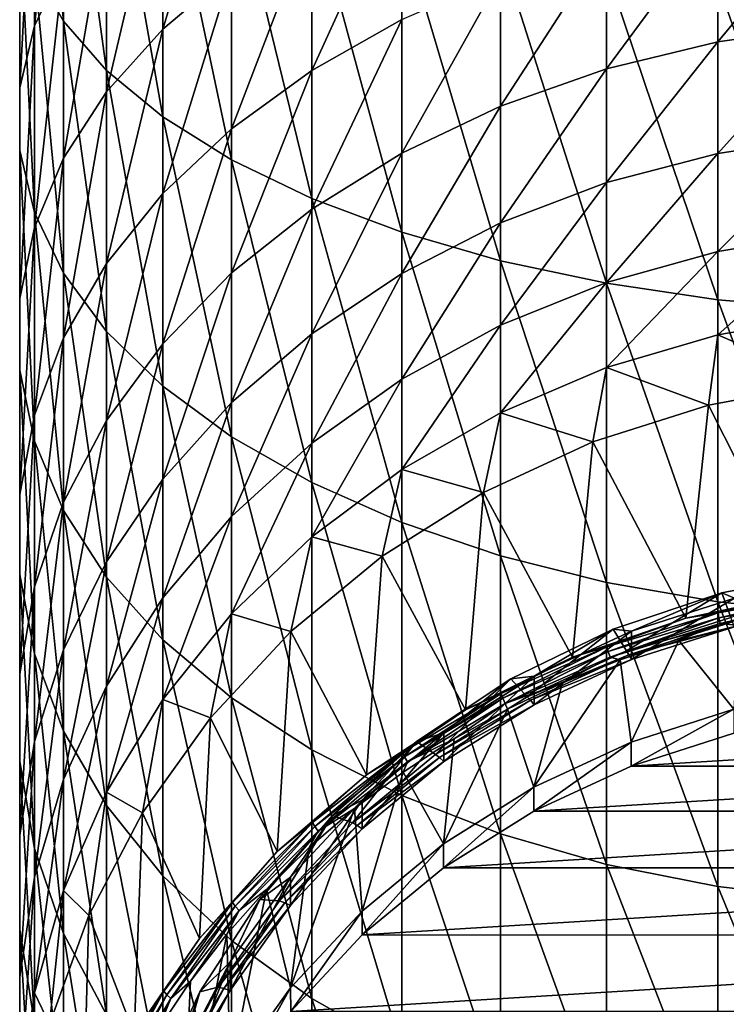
# Model space of a CAD drawing. Header units: metres. Extents: x -24 to 24, y -207 to 24.
# Tile 6 of 59: x -12 to -3, y -190 to -177. Entities that reach past the tile are written whole.
import ezdxf

# ---------------------------------------------------------------- set-up
doc = ezdxf.new("R2010")
doc.units = ezdxf.units.M
doc.layers.add('solid_12421093', color=7, linetype='CONTINUOUS')

msp = doc.modelspace()

# ---------------------------------------------------------------- linework, layer by layer
at = {"layer": 'solid_12421093'}
for points in [[(-11.412678, -177.192932, 268.597687), (-11.412678, -173.788315, 270.131317), (-11.787447, -173.25206, 268.773773)], [(-11.787447, -176.53154, 267.296509), (-11.412678, -177.192932, 268.597687), (-11.787447, -173.25206, 268.773773)], [(-11.787447, -177.25238, 261.717896), (-11.787447, -174.493744, 263.287537), (-11.412678, -173.832352, 261.986359)], [(-11.412678, -176.47168, 260.484589), (-11.787447, -177.25238, 261.717896), (-11.412678, -173.832352, 261.986359)], [(-10.857924, -177.827835, 269.84671), (-10.857924, -174.303085, 271.434479), (-11.412678, -173.788315, 270.131317)], [(-11.412678, -177.192932, 268.597687), (-10.857924, -177.827835, 269.84671), (-11.412678, -173.788315, 270.131317)], [(-10.131935, -178.426224, 271.023926), (-10.131935, -174.788239, 272.662689), (-10.857924, -174.303085, 271.434479)], [(-10.857924, -177.827835, 269.84671), (-10.131935, -178.426224, 271.023926), (-10.857924, -174.303085, 271.434479)], [(-10.131935, -177.292953, 256.588776), (-10.131935, -175.015945, 258.184906), (-9.246159, -174.363846, 257.154785)], [(-9.246159, -176.546982, 255.624466), (-10.131935, -177.292953, 256.588776), (-9.246159, -174.363846, 257.154785)], [(-11.97632, -178.052048, 262.98114), (-11.97632, -175.171219, 264.620331), (-11.787447, -174.493744, 263.287537)], [(-11.787447, -177.25238, 261.717896), (-11.97632, -178.052048, 262.98114), (-11.787447, -174.493744, 263.287537)], [(-9.246159, -178.978668, 272.110748), (-9.246159, -175.236145, 273.7966), (-10.131935, -174.788239, 272.662689)], [(-10.131935, -178.426224, 271.023926), (-9.246159, -178.978668, 272.110748), (-10.131935, -174.788239, 272.662689)], [(-10.857924, -178.100967, 257.633301), (-10.857924, -175.72226, 259.30072), (-10.131935, -175.015945, 258.184906)], [(-10.131935, -177.292953, 256.588776), (-10.857924, -178.100967, 257.633301), (-10.131935, -175.015945, 258.184906)], [(-11.97632, -178.858078, 264.254456), (-11.97632, -175.854065, 265.963715), (-11.97632, -175.171219, 264.620331)], [(-11.97632, -178.052048, 262.98114), (-11.97632, -178.858078, 264.254456), (-11.97632, -175.171219, 264.620331)], [(-8.214565, -179.47644, 273.090057), (-8.214565, -175.63974, 274.818329), (-9.246159, -175.236145, 273.7966)], [(-9.246159, -178.978668, 272.110748), (-8.214565, -179.47644, 273.090057), (-9.246159, -175.236145, 273.7966)], [(-8.214565, -177.825912, 253.093903), (-8.214565, -175.874832, 254.755554), (-7.053423, -175.287079, 253.995773)], [(-7.053423, -177.169388, 252.3927), (-8.214565, -177.825912, 253.093903), (-7.053423, -175.287079, 253.995773)], [(-7.053423, -179.911713, 273.94635), (-7.053423, -175.992645, 275.711731), (-8.214565, -175.63974, 274.818329)], [(-8.214565, -179.47644, 273.090057), (-7.053423, -179.911713, 273.94635), (-8.214565, -175.63974, 274.818329)], [(-11.412678, -178.958282, 258.741547), (-11.412678, -176.47168, 260.484589), (-10.857924, -175.72226, 259.30072)], [(-10.857924, -178.100967, 257.633301), (-11.412678, -178.958282, 258.741547), (-10.857924, -175.72226, 259.30072)], [(-2.984279, -177.458603, 249.351227), (-2.984279, -175.860703, 250.994919), (-1.503999, -175.667709, 250.788788)], [(-1.503999, -177.247086, 249.164124), (-2.984279, -177.458603, 249.351227), (-1.503999, -175.667709, 250.788788)], [(-11.787447, -179.657745, 265.5177), (-11.787447, -176.53154, 267.296509), (-11.97632, -175.854065, 265.963715)], [(-11.97632, -178.858078, 264.254456), (-11.787447, -179.657745, 265.5177), (-11.97632, -175.854065, 265.963715)], [(-9.246159, -178.576721, 253.895828), (-9.246159, -176.546982, 255.624466), (-8.214565, -175.874832, 254.755554)], [(-8.214565, -177.825912, 253.093903), (-9.246159, -178.576721, 253.895828), (-8.214565, -175.874832, 254.755554)], [(-4.417495, -177.807388, 249.65976), (-4.417495, -176.178986, 251.334854), (-2.984279, -175.860703, 250.994919)], [(-2.984279, -177.458603, 249.351227), (-4.417495, -177.807388, 249.65976), (-2.984279, -175.860703, 250.994919)], [(-5.781044, -180.277603, 274.666168), (-5.781044, -176.289307, 276.462738), (-7.053423, -175.992645, 275.711731)], [(-7.053423, -179.911713, 273.94635), (-5.781044, -180.277603, 274.666168), (-7.053423, -175.992645, 275.711731)], [(-5.781044, -178.287994, 250.084885), (-5.781044, -176.617508, 251.803253), (-4.417495, -176.178986, 251.334854)], [(-4.417495, -177.807388, 249.65976), (-5.781044, -178.287994, 250.084885), (-4.417495, -176.178986, 251.334854)], [(-4.417495, -180.568344, 275.238159), (-4.417495, -176.525024, 277.059509), (-5.781044, -176.289307, 276.462738)], [(-5.781044, -180.277603, 274.666168), (-4.417495, -180.568344, 275.238159), (-5.781044, -176.289307, 276.462738)], [(-11.787447, -179.851379, 259.896057), (-11.787447, -177.25238, 261.717896), (-11.412678, -176.47168, 260.484589)], [(-11.412678, -178.958282, 258.741547), (-11.787447, -179.851379, 259.896057), (-11.412678, -176.47168, 260.484589)], [(-11.412678, -180.438446, 266.751007), (-11.412678, -177.192932, 268.597687), (-11.787447, -176.53154, 267.296509)], [(-11.787447, -179.657745, 265.5177), (-11.412678, -180.438446, 266.751007), (-11.787447, -176.53154, 267.296509)], [(-10.131935, -179.409973, 254.785797), (-10.131935, -177.292953, 256.588776), (-9.246159, -176.546982, 255.624466)], [(-9.246159, -178.576721, 253.895828), (-10.131935, -179.409973, 254.785797), (-9.246159, -176.546982, 255.624466)], [(-2.984279, -180.779358, 275.65329), (-2.984279, -176.696121, 277.492615), (-4.417495, -176.525024, 277.059509)], [(-4.417495, -180.568344, 275.238159), (-2.984279, -180.779358, 275.65329), (-4.417495, -176.525024, 277.059509)], [(-7.053423, -178.892792, 250.619888), (-7.053423, -177.169388, 252.3927), (-5.781044, -176.617508, 251.803253)], [(-5.781044, -178.287994, 250.084885), (-7.053423, -178.892792, 250.619888), (-5.781044, -176.617508, 251.803253)], [(-1.503999, -180.907318, 275.904999), (-1.503999, -176.79985, 277.755249), (-2.984279, -176.696121, 277.492615)], [(-2.984279, -180.779358, 275.65329), (-1.503999, -180.907318, 275.904999), (-2.984279, -176.696121, 277.492615)], [(-8.214565, -179.612274, 251.256332), (-8.214565, -177.825912, 253.093903), (-7.053423, -177.169388, 252.3927)], [(-7.053423, -178.892792, 250.619888), (-8.214565, -179.612274, 251.256332), (-7.053423, -177.169388, 252.3927)], [(-11.97632, -180.766174, 261.078613), (-11.97632, -178.052048, 262.98114), (-11.787447, -177.25238, 261.717896)], [(-11.787447, -179.851379, 259.896057), (-11.97632, -180.766174, 261.078613), (-11.787447, -177.25238, 261.717896)], [(-10.857924, -181.187866, 267.934875), (-10.857924, -177.827835, 269.84671), (-11.412678, -177.192932, 268.597687)], [(-11.412678, -180.438446, 266.751007), (-10.857924, -181.187866, 267.934875), (-11.412678, -177.192932, 268.597687)], [(-10.857924, -180.312515, 255.749802), (-10.857924, -178.100967, 257.633301), (-10.131935, -177.292953, 256.588776)], [(-10.131935, -179.409973, 254.785797), (-10.857924, -180.312515, 255.749802), (-10.131935, -177.292953, 256.588776)], [(-2.984279, -178.89502, 247.564697), (-2.984279, -177.458603, 249.351227), (-1.503999, -177.247086, 249.164124)], [(-1.503999, -178.666885, 247.3983), (-2.984279, -178.89502, 247.564697), (-1.503999, -177.247086, 249.164124)], [(-4.417495, -179.271255, 247.839111), (-4.417495, -177.807388, 249.65976), (-2.984279, -177.458603, 249.351227)], [(-2.984279, -178.89502, 247.564697), (-4.417495, -179.271255, 247.839111), (-2.984279, -177.458603, 249.351227)], [(-5.781044, -179.789658, 248.217209), (-5.781044, -178.287994, 250.084885), (-4.417495, -177.807388, 249.65976)], [(-4.417495, -179.271255, 247.839111), (-5.781044, -179.789658, 248.217209), (-4.417495, -177.807388, 249.65976)], [(-10.131935, -181.894196, 269.05069), (-10.131935, -178.426224, 271.023926), (-10.857924, -177.827835, 269.84671)], [(-10.857924, -181.187866, 267.934875), (-10.131935, -181.894196, 269.05069), (-10.857924, -177.827835, 269.84671)], [(-9.246159, -180.435089, 251.984177), (-9.246159, -178.576721, 253.895828), (-8.214565, -177.825912, 253.093903)], [(-8.214565, -179.612274, 251.256332), (-9.246159, -180.435089, 251.984177), (-8.214565, -177.825912, 253.093903)], [(-11.97632, -181.688248, 262.270569), (-11.97632, -178.858078, 264.254456), (-11.97632, -178.052048, 262.98114)], [(-11.97632, -180.766174, 261.078613), (-11.97632, -181.688248, 262.270569), (-11.97632, -178.052048, 262.98114)], [(-11.412678, -181.270157, 256.772614), (-11.412678, -178.958282, 258.741547), (-10.857924, -178.100967, 257.633301)], [(-10.857924, -180.312515, 255.749802), (-11.412678, -181.270157, 256.772614), (-10.857924, -178.100967, 257.633301)], [(-7.053423, -180.442047, 248.693024), (-7.053423, -178.892792, 250.619888), (-5.781044, -178.287994, 250.084885)], [(-5.781044, -179.789658, 248.217209), (-7.053423, -180.442047, 248.693024), (-5.781044, -178.287994, 250.084885)], [(-9.246159, -182.54628, 270.080811), (-9.246159, -178.978668, 272.110748), (-10.131935, -178.426224, 271.023926)], [(-10.131935, -181.894196, 269.05069), (-9.246159, -182.54628, 270.080811), (-10.131935, -178.426224, 271.023926)], [(-10.131935, -181.348251, 252.791946), (-10.131935, -179.409973, 254.785797), (-9.246159, -178.576721, 253.895828)], [(-9.246159, -180.435089, 251.984177), (-10.131935, -181.348251, 252.791946), (-9.246159, -178.576721, 253.895828)], [(-2.984279, -180.157272, 245.651138), (-2.984279, -178.89502, 247.564697), (-1.503999, -178.666885, 247.3983)], [(-1.503999, -179.91452, 245.506897), (-2.984279, -180.157272, 245.651138), (-1.503999, -178.666885, 247.3983)], [(-11.787447, -182.603043, 263.453125), (-11.787447, -179.657745, 265.5177), (-11.97632, -178.858078, 264.254456)], [(-11.97632, -181.688248, 262.270569), (-11.787447, -182.603043, 263.453125), (-11.97632, -178.858078, 264.254456)], [(-11.787447, -182.267746, 257.838135), (-11.787447, -179.851379, 259.896057), (-11.412678, -178.958282, 258.741547)], [(-11.412678, -181.270157, 256.772614), (-11.787447, -182.267746, 257.838135), (-11.412678, -178.958282, 258.741547)], [(-8.214565, -181.21814, 249.259064), (-8.214565, -179.612274, 251.256332), (-7.053423, -178.892792, 250.619888)], [(-7.053423, -180.442047, 248.693024), (-8.214565, -181.21814, 249.259064), (-7.053423, -178.892792, 250.619888)], [(-4.417495, -180.557632, 245.888992), (-4.417495, -179.271255, 247.839111), (-2.984279, -178.89502, 247.564697)], [(-2.984279, -180.157272, 245.651138), (-4.417495, -180.557632, 245.888992), (-2.984279, -178.89502, 247.564697)], [(-8.214565, -183.13385, 271.009003), (-8.214565, -179.47644, 273.090057), (-9.246159, -178.978668, 272.110748)], [(-9.246159, -182.54628, 270.080811), (-8.214565, -183.13385, 271.009003), (-9.246159, -178.978668, 272.110748)], [(-5.781044, -181.109253, 246.216721), (-5.781044, -179.789658, 248.217209), (-4.417495, -179.271255, 247.839111)], [(-4.417495, -180.557632, 245.888992), (-5.781044, -181.109253, 246.216721), (-4.417495, -179.271255, 247.839111)], [(-10.857924, -182.337372, 253.666901), (-10.857924, -180.312515, 255.749802), (-10.131935, -179.409973, 254.785797)], [(-10.131935, -181.348251, 252.791946), (-10.857924, -182.337372, 253.666901), (-10.131935, -179.409973, 254.785797)], [(-7.053423, -183.647629, 271.820648), (-7.053423, -179.911713, 273.94635), (-8.214565, -179.47644, 273.090057)], [(-8.214565, -183.13385, 271.009003), (-7.053423, -183.647629, 271.820648), (-8.214565, -179.47644, 273.090057)], [(-11.412678, -183.49614, 264.607635), (-11.412678, -180.438446, 266.751007), (-11.787447, -179.657745, 265.5177)], [(-11.787447, -182.603043, 263.453125), (-11.412678, -183.49614, 264.607635), (-11.787447, -179.657745, 265.5177)], [(-9.246159, -182.105682, 249.906403), (-9.246159, -180.435089, 251.984177), (-8.214565, -179.612274, 251.256332)], [(-8.214565, -181.21814, 249.259064), (-9.246159, -182.105682, 249.906403), (-8.214565, -179.612274, 251.256332)], [(-7.053423, -181.803452, 246.629166), (-7.053423, -180.442047, 248.693024), (-5.781044, -179.789658, 248.217209)], [(-5.781044, -181.109253, 246.216721), (-7.053423, -181.803452, 246.629166), (-5.781044, -179.789658, 248.217209)], [(-11.97632, -183.289581, 258.929535), (-11.97632, -180.766174, 261.078613), (-11.787447, -179.851379, 259.896057)], [(-11.787447, -182.267746, 257.838135), (-11.97632, -183.289581, 258.929535), (-11.787447, -179.851379, 259.896057)], [(-5.781044, -184.079514, 272.502899), (-5.781044, -180.277603, 274.666168), (-7.053423, -179.911713, 273.94635)], [(-7.053423, -183.647629, 271.820648), (-5.781044, -184.079514, 272.502899), (-7.053423, -179.911713, 273.94635)], [(-2.984279, -181.234207, 243.627472), (-2.984279, -180.157272, 245.651138), (-1.503999, -179.91452, 245.506897)], [(-1.503999, -180.978958, 243.506683), (-2.984279, -181.234207, 243.627472), (-1.503999, -179.91452, 245.506897)], [(-4.417495, -181.655136, 243.82666), (-4.417495, -180.557632, 245.888992), (-2.984279, -180.157272, 245.651138)], [(-2.984279, -181.234207, 243.627472), (-4.417495, -181.655136, 243.82666), (-2.984279, -180.157272, 245.651138)], [(-11.412678, -183.386856, 254.595245), (-11.412678, -181.270157, 256.772614), (-10.857924, -180.312515, 255.749802)], [(-10.857924, -182.337372, 253.666901), (-11.412678, -183.386856, 254.595245), (-10.857924, -180.312515, 255.749802)], [(-4.417495, -184.422699, 273.045044), (-4.417495, -180.568344, 275.238159), (-5.781044, -180.277603, 274.666168)], [(-5.781044, -184.079514, 272.502899), (-4.417495, -184.422699, 273.045044), (-5.781044, -180.277603, 274.666168)], [(-10.857924, -184.353455, 265.715881), (-10.857924, -181.187866, 267.934875), (-11.412678, -180.438446, 266.751007)], [(-11.412678, -183.49614, 264.607635), (-10.857924, -184.353455, 265.715881), (-11.412678, -180.438446, 266.751007)], [(-10.131935, -183.090683, 250.624832), (-10.131935, -181.348251, 252.791946), (-9.246159, -180.435089, 251.984177)], [(-9.246159, -182.105682, 249.906403), (-10.131935, -183.090683, 250.624832), (-9.246159, -180.435089, 251.984177)], [(-8.214565, -182.629288, 247.119797), (-8.214565, -181.21814, 249.259064), (-7.053423, -180.442047, 248.693024)], [(-7.053423, -181.803452, 246.629166), (-8.214565, -182.629288, 247.119797), (-7.053423, -180.442047, 248.693024)], [(-5.781044, -182.235107, 244.101135), (-5.781044, -181.109253, 246.216721), (-4.417495, -180.557632, 245.888992)], [(-4.417495, -181.655136, 243.82666), (-5.781044, -182.235107, 244.101135), (-4.417495, -180.557632, 245.888992)], [(-2.984279, -184.671768, 273.438507), (-2.984279, -180.779358, 275.65329), (-4.417495, -180.568344, 275.238159)], [(-4.417495, -184.422699, 273.045044), (-2.984279, -184.671768, 273.438507), (-4.417495, -180.568344, 275.238159)], [(-11.97632, -184.319534, 260.029602), (-11.97632, -181.688248, 262.270569), (-11.97632, -180.766174, 261.078613)], [(-11.97632, -183.289581, 258.929535), (-11.97632, -184.319534, 260.029602), (-11.97632, -180.766174, 261.078613)], [(-1.503999, -184.822815, 273.677124), (-1.503999, -180.907318, 275.904999), (-2.984279, -180.779358, 275.65329)], [(-2.984279, -184.671768, 273.438507), (-1.503999, -184.822815, 273.677124), (-2.984279, -180.779358, 275.65329)], [(-1.566314, -181.849091, 241.443588), (-2.984279, -181.234207, 243.627472), (-1.503999, -180.978958, 243.506683)], [(-7.053423, -182.964981, 244.446533), (-7.053423, -181.803452, 246.629166), (-5.781044, -181.109253, 246.216721)], [(-5.781044, -182.235107, 244.101135), (-7.053423, -182.964981, 244.446533), (-5.781044, -181.109253, 246.216721)], [(-10.131935, -185.161469, 266.760406), (-10.131935, -181.894196, 269.05069), (-10.857924, -181.187866, 267.934875)], [(-10.857924, -184.353455, 265.715881), (-10.131935, -185.161469, 266.760406), (-10.857924, -181.187866, 267.934875)], [(-9.246159, -183.573715, 247.680908), (-9.246159, -182.105682, 249.906403), (-8.214565, -181.21814, 249.259064)], [(-8.214565, -182.629288, 247.119797), (-9.246159, -183.573715, 247.680908), (-8.214565, -181.21814, 249.259064)], [(-3.105829, -182.136856, 241.548325), (-4.417495, -181.655136, 243.82666), (-2.984279, -181.234207, 243.627472)], [(-1.566314, -181.849091, 241.443588), (-3.105829, -182.136856, 241.548325), (-2.984279, -181.234207, 243.627472)], [(-11.787447, -184.480118, 255.562332), (-11.787447, -182.267746, 257.838135), (-11.412678, -181.270157, 256.772614)], [(-11.412678, -183.386856, 254.595245), (-11.787447, -184.480118, 255.562332), (-11.412678, -181.270157, 256.772614)], [(-10.857924, -184.157623, 251.403), (-10.857924, -182.337372, 253.666901), (-10.131935, -181.348251, 252.791946)], [(-10.131935, -183.090683, 250.624832), (-10.857924, -184.157623, 251.403), (-10.131935, -181.348251, 252.791946)], [(-11.787447, -185.34137, 261.121002), (-11.787447, -182.603043, 263.453125), (-11.97632, -181.688248, 262.270569)], [(-11.97632, -184.319534, 260.029602), (-11.787447, -185.34137, 261.121002), (-11.97632, -181.688248, 262.270569)], [(-4.592201, -182.610977, 241.720901), (-5.781044, -182.235107, 244.101135), (-4.417495, -181.655136, 243.82666)], [(-3.105829, -182.136856, 241.548325), (-4.592201, -182.610977, 241.720901), (-4.417495, -181.655136, 243.82666)], [(-8.214565, -183.833237, 244.857437), (-8.214565, -182.629288, 247.119797), (-7.053423, -181.803452, 246.629166)], [(-7.053423, -182.964981, 244.446533), (-8.214565, -183.833237, 244.857437), (-7.053423, -181.803452, 246.629166)], [(-1.877986, -184.559326, 234.129456), (-3.105829, -182.136856, 241.548325), (-1.566314, -181.849091, 241.443588)], [(-9.246159, -185.907425, 267.724701), (-9.246159, -182.54628, 270.080811), (-10.131935, -181.894196, 269.05069)], [(-10.131935, -185.161469, 266.760406), (-9.246159, -185.907425, 267.724701), (-10.131935, -181.894196, 269.05069)], [(-10.131935, -184.621841, 248.303619), (-10.131935, -183.090683, 250.624832), (-9.246159, -182.105682, 249.906403)], [(-9.246159, -183.573715, 247.680908), (-10.131935, -184.621841, 248.303619), (-9.246159, -182.105682, 249.906403)], [(-6, -183.263367, 241.958344), (-7.053423, -182.964981, 244.446533), (-5.781044, -182.235107, 244.101135)], [(-4.592201, -182.610977, 241.720901), (-6, -183.263367, 241.958344), (-5.781044, -182.235107, 244.101135)], [(-3.395803, -184.881302, 234.246643), (-4.592201, -182.610977, 241.720901), (-3.105829, -182.136856, 241.548325)], [(-1.877986, -184.559326, 234.129456), (-3.395803, -184.881302, 234.246643), (-3.105829, -182.136856, 241.548325)], [(-11.97632, -185.59996, 256.552917), (-11.97632, -183.289581, 258.929535), (-11.787447, -182.267746, 257.838135)], [(-11.787447, -184.480118, 255.562332), (-11.97632, -185.59996, 256.552917), (-11.787447, -182.267746, 257.838135)], [(-11.412678, -185.289658, 252.228668), (-11.412678, -183.386856, 254.595245), (-10.857924, -182.337372, 253.666901)], [(-10.857924, -184.157623, 251.403), (-11.412678, -185.289658, 252.228668), (-10.857924, -182.337372, 253.666901)], [(-11.412678, -186.338974, 262.186523), (-11.412678, -183.49614, 264.607635), (-11.787447, -182.603043, 263.453125)], [(-11.787447, -185.34137, 261.121002), (-11.412678, -186.338974, 262.186523), (-11.787447, -182.603043, 263.453125)], [(-8.214565, -186.57959, 268.593628), (-8.214565, -183.13385, 271.009003), (-9.246159, -182.54628, 270.080811)], [(-9.246159, -185.907425, 267.724701), (-8.214565, -186.57959, 268.593628), (-9.246159, -182.54628, 270.080811)], [(-9.246159, -184.826187, 245.327347), (-9.246159, -183.573715, 247.680908), (-8.214565, -182.629288, 247.119797)], [(-8.214565, -183.833237, 244.857437), (-9.246159, -184.826187, 245.327347), (-8.214565, -182.629288, 247.119797)], [(-4.856524, -185.385132, 234.430023), (-6, -183.263367, 241.958344), (-4.592201, -182.610977, 241.720901)], [(-3.395803, -184.881302, 234.246643), (-4.856524, -185.385132, 234.430023), (-4.592201, -182.610977, 241.720901)], [(-7.305137, -184.08284, 242.256607), (-8.214565, -183.833237, 244.857437), (-7.053423, -182.964981, 244.446533)], [(-6, -183.263367, 241.958344), (-7.305137, -184.08284, 242.256607), (-7.053423, -182.964981, 244.446533)], [(-10.857924, -185.757156, 248.978134), (-10.857924, -184.157623, 251.403), (-10.131935, -183.090683, 250.624832)], [(-10.131935, -184.621841, 248.303619), (-10.857924, -185.757156, 248.978134), (-10.131935, -183.090683, 250.624832)], [(-7.053423, -187.167343, 269.353394), (-7.053423, -183.647629, 271.820648), (-8.214565, -183.13385, 271.009003)], [(-8.214565, -186.57959, 268.593628), (-7.053423, -187.167343, 269.353394), (-8.214565, -183.13385, 271.009003)], [(-6.235589, -186.062317, 234.676498), (-7.305137, -184.08284, 242.256607), (-6, -183.263367, 241.958344)], [(-4.856524, -185.385132, 234.430023), (-6.235589, -186.062317, 234.676498), (-6, -183.263367, 241.958344)], [(-11.97632, -186.728699, 257.551392), (-11.97632, -184.319534, 260.029602), (-11.97632, -183.289581, 258.929535)], [(-11.97632, -185.59996, 256.552917), (-11.97632, -186.728699, 257.551392), (-11.97632, -183.289581, 258.929535)], [(-11.787447, -186.468933, 253.088776), (-11.787447, -184.480118, 255.562332), (-11.412678, -183.386856, 254.595245)], [(-11.412678, -185.289658, 252.228668), (-11.787447, -186.468933, 253.088776), (-11.412678, -183.386856, 254.595245)], [(-10.857924, -187.2966, 263.20932), (-10.857924, -184.353455, 265.715881), (-11.412678, -183.49614, 264.607635)], [(-11.412678, -186.338974, 262.186523), (-10.857924, -187.2966, 263.20932), (-11.412678, -183.49614, 264.607635)], [(-10.131935, -185.928192, 245.848846), (-10.131935, -184.621841, 248.303619), (-9.246159, -183.573715, 247.680908)], [(-9.246159, -184.826187, 245.327347), (-10.131935, -185.928192, 245.848846), (-9.246159, -183.573715, 247.680908)], [(-5.781044, -187.661407, 269.992065), (-5.781044, -184.079514, 272.502899), (-7.053423, -183.647629, 271.820648)], [(-7.053423, -187.167343, 269.353394), (-5.781044, -187.661407, 269.992065), (-7.053423, -183.647629, 271.820648)], [(-8.485281, -185.055374, 242.61058), (-9.246159, -184.826187, 245.327347), (-8.214565, -183.833237, 244.857437)], [(-7.305137, -184.08284, 242.256607), (-8.485281, -185.055374, 242.61058), (-8.214565, -183.833237, 244.857437)], [(-11.412678, -186.961746, 249.693802), (-11.412678, -185.289658, 252.228668), (-10.857924, -184.157623, 251.403)], [(-10.857924, -185.757156, 248.978134), (-11.412678, -186.961746, 249.693802), (-10.857924, -184.157623, 251.403)], [(-7.50981, -186.90152, 234.981934), (-8.485281, -185.055374, 242.61058), (-7.305137, -184.08284, 242.256607)], [(-6.235589, -186.062317, 234.676498), (-7.50981, -186.90152, 234.981934), (-7.305137, -184.08284, 242.256607)], [(-4.417495, -188.054001, 270.499573), (-4.417495, -184.422699, 273.045044), (-5.781044, -184.079514, 272.502899)], [(-5.781044, -187.661407, 269.992065), (-4.417495, -188.054001, 270.499573), (-5.781044, -184.079514, 272.502899)], [(-2.769364, -184.625061, 238.383484), (-2.93404, -184.556808, 238.172409), (-1.480812, -184.273041, 238.069122)], [(-2.93404, -184.556808, 238.172409), (-2.814657, -184.87355, 237.206512), (-1.480812, -184.273041, 238.069122)], [(-11.787447, -187.848526, 258.541962), (-11.787447, -185.34137, 261.121002), (-11.97632, -184.319534, 260.029602)], [(-11.97632, -186.728699, 257.551392), (-11.787447, -187.848526, 258.541962), (-11.97632, -184.319534, 260.029602)], [(-10.131935, -188.199158, 264.17334), (-10.131935, -185.161469, 266.760406), (-10.857924, -184.353455, 265.715881)], [(-10.857924, -187.2966, 263.20932), (-10.131935, -188.199158, 264.17334), (-10.857924, -184.353455, 265.715881)], [(-11.97632, -187.67688, 253.969788), (-11.97632, -185.59996, 256.552917), (-11.787447, -184.480118, 255.562332)], [(-11.787447, -186.468933, 253.088776), (-11.97632, -187.67688, 253.969788), (-11.787447, -184.480118, 255.562332)], [(-2.984279, -188.338943, 270.86792), (-2.984279, -184.671768, 273.438507), (-4.417495, -184.422699, 273.045044)], [(-4.417495, -188.054001, 270.499573), (-2.984279, -188.338943, 270.86792), (-4.417495, -184.422699, 273.045044)], [(-10.857924, -187.121841, 246.413727), (-10.857924, -185.757156, 248.978134), (-10.131935, -184.621841, 248.303619)], [(-10.131935, -185.928192, 245.848846), (-10.857924, -187.121841, 246.413727), (-10.131935, -184.621841, 248.303619)], [(-4.094713, -185.047821, 238.537354), (-4.332612, -185.023895, 238.342422), (-2.93404, -184.556808, 238.172409)], [(-4.332612, -185.023895, 238.342422), (-4.161682, -185.303238, 237.3629), (-2.93404, -184.556808, 238.172409)], [(-2.93404, -184.556808, 238.172409), (-4.161682, -185.303238, 237.3629), (-2.814657, -184.87355, 237.206512)], [(-2.769364, -184.625061, 238.383484), (-4.094713, -185.047821, 238.537354), (-2.93404, -184.556808, 238.172409)], [(-2.769364, -184.625061, 238.383484), (-2.769364, -184.992416, 237.374176), (-4.094713, -185.415176, 237.528061)], [(-2.769364, -184.625061, 238.383484), (-4.094713, -185.415176, 237.528061), (-4.094713, -185.047821, 238.537354)], [(-2.980493, -184.814682, 234.140945), (-3.395803, -184.881302, 234.246643), (-1.877986, -184.559326, 234.129456)], [(-2.980493, -184.814682, 234.140945), (-1.877986, -184.559326, 234.129456), (-1.502091, -184.549667, 234.044495)], [(-2.980493, -184.814682, 234.140945), (-1.502091, -184.549667, 234.044495), (-2.969697, -184.876404, 234.094299)], [(-1.502091, -184.549667, 234.044495), (-1.49665, -184.61235, 233.998199), (-2.969697, -184.876404, 234.094299)], [(-2.969697, -184.876404, 234.094299), (-1.49665, -184.61235, 233.998199), (-2.953538, -184.950363, 234.075089)], [(-1.49665, -184.61235, 233.998199), (-1.488507, -184.687759, 233.979492), (-2.953538, -184.950363, 234.075089)], [(-1.503999, -188.511719, 271.091278), (-1.503999, -184.822815, 273.677124), (-2.984279, -184.671768, 273.438507)], [(-2.984279, -188.338943, 270.86792), (-1.503999, -188.511719, 271.091278), (-2.984279, -184.671768, 273.438507)], [(-2.717412, -184.975113, 234.067947), (-2.953538, -184.950363, 234.075089), (-1.488507, -184.687759, 233.979492)], [(-9.52024, -186.164352, 243.014221), (-10.131935, -185.928192, 245.848846), (-9.246159, -184.826187, 245.327347)], [(-8.485281, -185.055374, 242.61058), (-9.52024, -186.164352, 243.014221), (-9.246159, -184.826187, 245.327347)], [(-4.411891, -185.251724, 234.300018), (-4.856524, -185.385132, 234.430023), (-3.395803, -184.881302, 234.246643)], [(-4.411891, -185.251724, 234.300018), (-3.395803, -184.881302, 234.246643), (-2.980493, -184.814682, 234.140945)], [(-4.411891, -185.251724, 234.300018), (-2.980493, -184.814682, 234.140945), (-4.39591, -185.311859, 234.252792)], [(-2.980493, -184.814682, 234.140945), (-2.969697, -184.876404, 234.094299), (-4.39591, -185.311859, 234.252792)], [(-4.39591, -185.311859, 234.252792), (-2.969697, -184.876404, 234.094299), (-4.371991, -185.383453, 234.232712)], [(-2.969697, -184.876404, 234.094299), (-2.953538, -184.950363, 234.075089), (-4.371991, -185.383453, 234.232712)], [(-2.814657, -184.87355, 237.206512), (-4.161682, -185.303238, 237.3629), (-2.793077, -184.927139, 237.294785)], [(-5.35, -185.629532, 238.749084), (-5.650476, -185.665573, 238.575974), (-4.332612, -185.023895, 238.342422)], [(-5.650476, -185.665573, 238.575974), (-5.4375, -185.894455, 237.578094), (-4.332612, -185.023895, 238.342422)], [(-4.332612, -185.023895, 238.342422), (-5.4375, -185.894455, 237.578094), (-4.161682, -185.303238, 237.3629)], [(-4.094713, -185.047821, 238.537354), (-5.35, -185.629532, 238.749084), (-4.332612, -185.023895, 238.342422)], [(-4.094713, -185.047821, 238.537354), (-4.094713, -185.415176, 237.528061), (-5.35, -185.996887, 237.739777)], [(-4.094713, -185.047821, 238.537354), (-5.35, -185.996887, 237.739777), (-5.35, -185.629532, 238.749084)], [(-4.24329, -185.419174, 234.229584), (-4.371991, -185.383453, 234.232712), (-2.953538, -184.950363, 234.075089)], [(-3.485585, -185.171555, 234.13945), (-4.24329, -185.419174, 234.229584), (-2.953538, -184.950363, 234.075089)], [(-4.161682, -185.303238, 237.3629), (-4.129775, -185.353516, 237.449966), (-2.793077, -184.927139, 237.294785)], [(-2.769364, -184.992416, 237.374176), (-2.793077, -184.927139, 237.294785), (-4.129775, -185.353516, 237.449966)], [(-4.094713, -185.415176, 237.528061), (-2.769364, -184.992416, 237.374176), (-4.129775, -185.353516, 237.449966)], [(-2.717412, -184.975113, 234.067947), (-3.485585, -185.171555, 234.13945), (-2.953538, -184.950363, 234.075089)], [(-2.776917, -186.054916, 234.460968), (-3.485585, -185.171555, 234.13945), (-2.717412, -184.975113, 234.067947)], [(-9.246159, -189.03241, 265.063293), (-9.246159, -185.907425, 267.724701), (-10.131935, -185.161469, 266.760406)], [(-10.131935, -188.199158, 264.17334), (-9.246159, -189.03241, 265.063293), (-10.131935, -185.161469, 266.760406)], [(-8.657764, -187.88858, 235.341202), (-9.52024, -186.164352, 243.014221), (-8.485281, -185.055374, 242.61058)], [(-7.50981, -186.90152, 234.981934), (-8.657764, -187.88858, 235.341202), (-8.485281, -185.055374, 242.61058)], [(-4.101654, -186.479568, 234.615524), (-4.24329, -185.419174, 234.229584), (-3.485585, -185.171555, 234.13945)], [(-2.776917, -186.054916, 234.460968), (-4.101654, -186.479568, 234.615524), (-3.485585, -185.171555, 234.13945)], [(-11.787447, -188.216614, 250.439346), (-11.787447, -186.468933, 253.088776), (-11.412678, -185.289658, 252.228668)], [(-11.412678, -186.961746, 249.693802), (-11.787447, -188.216614, 250.439346), (-11.412678, -185.289658, 252.228668)], [(-5.77371, -185.853897, 234.519196), (-4.856524, -185.385132, 234.430023), (-4.411891, -185.251724, 234.300018)], [(-5.77371, -185.853897, 234.519196), (-4.411891, -185.251724, 234.300018), (-5.752797, -185.91185, 234.471176)], [(-4.411891, -185.251724, 234.300018), (-4.39591, -185.311859, 234.252792), (-5.752797, -185.91185, 234.471176)], [(-11.412678, -188.941803, 259.509064), (-11.412678, -186.338974, 262.186523), (-11.787447, -185.34137, 261.121002)], [(-11.787447, -187.848526, 258.541962), (-11.412678, -188.941803, 259.509064), (-11.787447, -185.34137, 261.121002)], [(-5.77371, -185.853897, 234.519196), (-6.235589, -186.062317, 234.676498), (-4.856524, -185.385132, 234.430023)], [(-5.752797, -185.91185, 234.471176), (-4.39591, -185.311859, 234.252792), (-5.721495, -185.980194, 234.449905)], [(-4.39591, -185.311859, 234.252792), (-4.371991, -185.383453, 234.232712), (-5.721495, -185.980194, 234.449905)], [(-4.982776, -185.714539, 234.337082), (-5.721495, -185.980194, 234.449905), (-4.371991, -185.383453, 234.232712)], [(-4.161682, -185.303238, 237.3629), (-5.4375, -185.894455, 237.578094), (-4.129775, -185.353516, 237.449966)], [(-5.4375, -185.894455, 237.578094), (-5.395811, -185.940201, 237.663513), (-4.129775, -185.353516, 237.449966)], [(-4.094713, -185.415176, 237.528061), (-4.129775, -185.353516, 237.449966), (-5.395811, -185.940201, 237.663513)], [(-5.35, -185.996887, 237.739777), (-4.094713, -185.415176, 237.528061), (-5.395811, -185.940201, 237.663513)], [(-5.355595, -187.060547, 234.826981), (-4.982776, -185.714539, 234.337082), (-4.24329, -185.419174, 234.229584)], [(-4.101654, -186.479568, 234.615524), (-5.355595, -187.060547, 234.826981), (-4.24329, -185.419174, 234.229584)], [(-4.24329, -185.419174, 234.229584), (-4.982776, -185.714539, 234.337082), (-4.371991, -185.383453, 234.232712)], [(-11.97632, -188.894409, 254.857803), (-11.97632, -186.728699, 257.551392), (-11.97632, -185.59996, 256.552917)], [(-11.97632, -187.67688, 253.969788), (-11.97632, -188.894409, 254.857803), (-11.97632, -185.59996, 256.552917)], [(-6.513747, -186.360229, 239.01503), (-6.863081, -186.469894, 238.868713), (-5.650476, -185.665573, 238.575974)], [(-6.863081, -186.469894, 238.868713), (-6.620281, -186.6371, 237.848389), (-5.650476, -185.665573, 238.575974)], [(-5.650476, -185.665573, 238.575974), (-6.620281, -186.6371, 237.848389), (-5.4375, -185.894455, 237.578094)], [(-5.35, -185.629532, 238.749084), (-6.513747, -186.360229, 239.01503), (-5.650476, -185.665573, 238.575974)], [(-5.35, -185.629532, 238.749084), (-5.35, -185.996887, 237.739777), (-6.513747, -186.727585, 238.005737)], [(-5.35, -185.629532, 238.749084), (-6.513747, -186.727585, 238.005737), (-6.513747, -186.360229, 239.01503)], [(-11.412678, -188.388336, 247.013092), (-11.412678, -186.961746, 249.693802), (-10.857924, -185.757156, 248.978134)], [(-10.857924, -187.121841, 246.413727), (-11.412678, -188.388336, 247.013092), (-10.857924, -185.757156, 248.978134)], [(-4.982776, -185.714539, 234.337082), (-5.694389, -186.053345, 234.460388), (-5.721495, -185.980194, 234.449905)], [(-5.355595, -187.060547, 234.826981), (-5.694389, -186.053345, 234.460388), (-4.982776, -185.714539, 234.337082)], [(-10.392304, -187.390778, 243.460602), (-10.857924, -187.121841, 246.413727), (-10.131935, -185.928192, 245.848846)], [(-9.52024, -186.164352, 243.014221), (-10.392304, -187.390778, 243.460602), (-10.131935, -185.928192, 245.848846)], [(-8.214565, -189.783218, 265.865234), (-8.214565, -186.57959, 268.593628), (-9.246159, -185.907425, 267.724701)], [(-9.246159, -189.03241, 265.063293), (-8.214565, -189.783218, 265.865234), (-9.246159, -185.907425, 267.724701)], [(-7.044475, -186.61171, 234.795013), (-6.235589, -186.062317, 234.676498), (-5.77371, -185.853897, 234.519196)], [(-7.044475, -186.61171, 234.795013), (-5.77371, -185.853897, 234.519196), (-7.018959, -186.666931, 234.746002)], [(-5.77371, -185.853897, 234.519196), (-5.752797, -185.91185, 234.471176), (-7.018959, -186.666931, 234.746002)], [(-7.018959, -186.666931, 234.746002), (-5.752797, -185.91185, 234.471176), (-6.980768, -186.731155, 234.723236)], [(-5.752797, -185.91185, 234.471176), (-5.721495, -185.980194, 234.449905), (-6.980768, -186.731155, 234.723236)], [(-5.4375, -185.894455, 237.578094), (-6.620281, -186.6371, 237.848389), (-5.395811, -185.940201, 237.663513)], [(-7.044475, -186.61171, 234.795013), (-7.50981, -186.90152, 234.981934), (-6.235589, -186.062317, 234.676498)], [(-6.377691, -186.436279, 234.599777), (-6.980768, -186.731155, 234.723236), (-5.721495, -185.980194, 234.449905)], [(-6.620281, -186.6371, 237.848389), (-6.569523, -186.677155, 237.931732), (-5.395811, -185.940201, 237.663513)], [(-5.35, -185.996887, 237.739777), (-5.395811, -185.940201, 237.663513), (-6.569523, -186.677155, 237.931732)], [(-6.513747, -186.727585, 238.005737), (-5.35, -185.996887, 237.739777), (-6.569523, -186.677155, 237.931732)], [(-6.515958, -187.791046, 235.092865), (-6.377691, -186.436279, 234.599777), (-5.694389, -186.053345, 234.460388)], [(-5.355595, -187.060547, 234.826981), (-6.515958, -187.791046, 235.092865), (-5.694389, -186.053345, 234.460388)], [(-5.694389, -186.053345, 234.460388), (-6.377691, -186.436279, 234.599777), (-5.721495, -185.980194, 234.449905)], [(-4.101392, -186.787292, 233.769775), (-4.101654, -186.479568, 234.615524), (-2.776917, -186.054916, 234.460968)], [(-2.776714, -186.362686, 233.615219), (-4.101392, -186.787292, 233.769775), (-2.776917, -186.054916, 234.460968)], [(-9.66015, -189.006927, 235.748245), (-10.392304, -187.390778, 243.460602), (-9.52024, -186.164352, 243.014221)], [(-8.657764, -187.88858, 235.341202), (-9.66015, -189.006927, 235.748245), (-9.52024, -186.164352, 243.014221)], [(-10.857924, -189.991272, 260.437408), (-10.857924, -187.2966, 263.20932), (-11.412678, -186.338974, 262.186523)], [(-11.412678, -188.941803, 259.509064), (-10.857924, -189.991272, 260.437408), (-11.412678, -186.338974, 262.186523)], [(-6.513747, -186.360229, 239.01503), (-7.566042, -187.227402, 239.330658), (-6.863081, -186.469894, 238.868713)], [(-6.513747, -186.360229, 239.01503), (-6.513747, -186.727585, 238.005737), (-7.566042, -187.594757, 238.321365)], [(-6.513747, -186.360229, 239.01503), (-7.566042, -187.594757, 238.321365), (-7.566042, -187.227402, 239.330658)], [(-6.377691, -186.436279, 234.599777), (-7.036187, -186.864624, 234.755676), (-6.980768, -186.731155, 234.723236)], [(-6.515958, -187.791046, 235.092865), (-7.036187, -186.864624, 234.755676), (-6.377691, -186.436279, 234.599777)], [(-2.776714, -186.362686, 233.615219), (2.776917, -186.362732, 233.61525), (-4.101392, -186.787292, 233.769775)], [(-4.101392, -186.787292, 233.769775), (2.776917, -186.362732, 233.61525), (4.101654, -186.787399, 233.769806)], [(-11.97632, -189.501968, 251.202988), (-11.97632, -187.67688, 253.969788), (-11.787447, -186.468933, 253.088776)], [(-11.787447, -188.216614, 250.439346), (-11.97632, -189.501968, 251.202988), (-11.787447, -186.468933, 253.088776)], [(-7.566042, -187.227402, 239.330658), (-7.947841, -187.42189, 239.215225), (-6.863081, -186.469894, 238.868713)], [(-7.947841, -187.42189, 239.215225), (-7.689786, -187.518463, 238.169174), (-6.863081, -186.469894, 238.868713)], [(-6.863081, -186.469894, 238.868713), (-7.689786, -187.518463, 238.169174), (-6.620281, -186.6371, 237.848389)], [(-5.355303, -187.36821, 233.981201), (-5.355595, -187.060547, 234.826981), (-4.101654, -186.479568, 234.615524)], [(-4.101392, -186.787292, 233.769775), (-5.355303, -187.36821, 233.981201), (-4.101654, -186.479568, 234.615524)], [(-7.053423, -190.439728, 266.566437), (-7.053423, -187.167343, 269.353394), (-8.214565, -186.57959, 268.593628)], [(-8.214565, -189.783218, 265.865234), (-7.053423, -190.439728, 266.566437), (-8.214565, -186.57959, 268.593628)], [(-8.204144, -187.513214, 235.123138), (-7.50981, -186.90152, 234.981934), (-7.044475, -186.61171, 234.795013)], [(-8.204144, -187.513214, 235.123138), (-7.044475, -186.61171, 234.795013), (-8.174427, -187.56517, 235.072937)], [(-7.044475, -186.61171, 234.795013), (-7.018959, -186.666931, 234.746002), (-8.174427, -187.56517, 235.072937)], [(-8.174427, -187.56517, 235.072937), (-7.018959, -186.666931, 234.746002), (-8.12995, -187.624512, 235.048386)], [(-7.018959, -186.666931, 234.746002), (-6.980768, -186.731155, 234.723236), (-8.12995, -187.624512, 235.048386)], [(-6.620281, -186.6371, 237.848389), (-7.689786, -187.518463, 238.169174), (-6.569523, -186.677155, 237.931732)], [(-7.689786, -187.518463, 238.169174), (-7.630828, -187.551773, 238.250076), (-6.569523, -186.677155, 237.931732)], [(-6.513747, -186.727585, 238.005737), (-6.569523, -186.677155, 237.931732), (-7.630828, -187.551773, 238.250076)], [(-11.787447, -190.102341, 255.738831), (-11.787447, -187.848526, 258.541962), (-11.97632, -186.728699, 257.551392)], [(-11.97632, -188.894409, 254.857803), (-11.787447, -190.102341, 255.738831), (-11.97632, -186.728699, 257.551392)], [(-7.661596, -187.332336, 234.925919), (-8.12995, -187.624512, 235.048386), (-6.980768, -186.731155, 234.723236)], [(-7.036187, -186.864624, 234.755676), (-7.661596, -187.332336, 234.925919), (-6.980768, -186.731155, 234.723236)], [(-7.566042, -187.594757, 238.321365), (-6.513747, -186.727585, 238.005737), (-7.630828, -187.551773, 238.250076)], [(-4.101392, -186.787292, 233.769775), (4.101654, -186.787399, 233.769806), (-5.355303, -187.36821, 233.981201)], [(-5.355303, -187.36821, 233.981201), (4.101654, -186.787399, 233.769806), (5.355595, -187.368362, 233.981262)], [(-8.204144, -187.513214, 235.123138), (-8.657764, -187.88858, 235.341202), (-7.50981, -186.90152, 234.981934)], [(-7.566139, -188.655502, 235.407501), (-7.661596, -187.332336, 234.925919), (-7.036187, -186.864624, 234.755676)], [(-6.515958, -187.791046, 235.092865), (-7.566139, -188.655502, 235.407501), (-7.036187, -186.864624, 234.755676)], [(-11.787447, -189.707687, 247.637451), (-11.787447, -188.216614, 250.439346), (-11.412678, -186.961746, 249.693802)], [(-11.412678, -188.388336, 247.013092), (-11.787447, -189.707687, 247.637451), (-11.412678, -186.961746, 249.693802)], [(-6.515666, -188.098648, 234.24707), (-6.515958, -187.791046, 235.092865), (-5.355595, -187.060547, 234.826981)], [(-5.355303, -187.36821, 233.981201), (-6.515666, -188.098648, 234.24707), (-5.355595, -187.060547, 234.826981)], [(-11.086555, -188.713684, 243.942093), (-11.412678, -188.388336, 247.013092), (-10.857924, -187.121841, 246.413727)], [(-10.392304, -187.390778, 243.460602), (-11.086555, -188.713684, 243.942093), (-10.857924, -187.121841, 246.413727)], [(-5.781044, -190.991608, 267.155884), (-5.781044, -187.661407, 269.992065), (-7.053423, -187.167343, 269.353394)], [(-7.053423, -190.439728, 266.566437), (-5.781044, -190.991608, 267.155884), (-7.053423, -187.167343, 269.353394)], [(-10.131935, -190.980392, 261.312347), (-10.131935, -188.199158, 264.17334), (-10.857924, -187.2966, 263.20932)], [(-10.857924, -189.991272, 260.437408), (-10.131935, -190.980392, 261.312347), (-10.857924, -187.2966, 263.20932)], [(-7.566042, -187.227402, 239.330658), (-8.488881, -188.216248, 239.690567), (-7.947841, -187.42189, 239.215225)], [(-7.566042, -187.227402, 239.330658), (-7.566042, -187.594757, 238.321365), (-8.488881, -188.583603, 238.681274)], [(-7.566042, -187.227402, 239.330658), (-8.488881, -188.583603, 238.681274), (-8.488881, -188.216248, 239.690567)], [(-10.500112, -190.237762, 236.196228), (-11.086555, -188.713684, 243.942093), (-10.392304, -187.390778, 243.460602)], [(-9.66015, -189.006927, 235.748245), (-10.500112, -190.237762, 236.196228), (-10.392304, -187.390778, 243.460602)], [(-8.488881, -188.216248, 239.690567), (-8.884547, -188.50383, 239.609009), (-7.947841, -187.42189, 239.215225)], [(-8.884547, -188.50383, 239.609009), (-8.627718, -188.523468, 238.534973), (-7.947841, -187.42189, 239.215225)], [(-7.947841, -187.42189, 239.215225), (-8.627718, -188.523468, 238.534973), (-7.689786, -187.518463, 238.169174)], [(-8.48603, -189.64238, 235.766693), (-8.246903, -187.834518, 235.108688), (-7.661596, -187.332336, 234.925919)], [(-7.566139, -188.655502, 235.407501), (-8.48603, -189.64238, 235.766693), (-7.661596, -187.332336, 234.925919)], [(-7.661596, -187.332336, 234.925919), (-8.246903, -187.834518, 235.108688), (-8.12995, -187.624512, 235.048386)], [(-5.355303, -187.36821, 233.981201), (5.355595, -187.368362, 233.981262), (-6.515666, -188.098648, 234.24707)], [(-6.515666, -188.098648, 234.24707), (5.355595, -187.368362, 233.981262), (6.515958, -188.098862, 234.247147)], [(-9.234428, -188.544189, 235.498383), (-8.657764, -187.88858, 235.341202), (-8.204144, -187.513214, 235.123138)], [(-9.234428, -188.544189, 235.498383), (-8.204144, -187.513214, 235.123138), (-9.20098, -188.592407, 235.446823)], [(-8.204144, -187.513214, 235.123138), (-8.174427, -187.56517, 235.072937), (-9.20098, -188.592407, 235.446823)], [(-9.20098, -188.592407, 235.446823), (-8.174427, -187.56517, 235.072937), (-9.150917, -188.646164, 235.420242)], [(-8.174427, -187.56517, 235.072937), (-8.12995, -187.624512, 235.048386), (-9.150917, -188.646164, 235.420242)], [(-7.689786, -187.518463, 238.169174), (-8.627718, -188.523468, 238.534973), (-7.630828, -187.551773, 238.250076)], [(-8.627718, -188.523468, 238.534973), (-8.561568, -188.549072, 238.613052), (-7.630828, -187.551773, 238.250076)], [(-7.566042, -187.594757, 238.321365), (-7.630828, -187.551773, 238.250076), (-8.561568, -188.549072, 238.613052)], [(-11.97632, -190.797531, 251.972717), (-11.97632, -188.894409, 254.857803), (-11.97632, -187.67688, 253.969788)], [(-11.97632, -189.501968, 251.202988), (-11.97632, -190.797531, 251.972717), (-11.97632, -187.67688, 253.969788)], [(-8.797531, -188.376328, 235.305893), (-9.150917, -188.646164, 235.420242), (-8.12995, -187.624512, 235.048386)], [(-8.246903, -187.834518, 235.108688), (-8.797531, -188.376328, 235.305893), (-8.12995, -187.624512, 235.048386)], [(-8.488881, -188.583603, 238.681274), (-7.566042, -187.594757, 238.321365), (-8.561568, -188.549072, 238.613052)], [(-4.417495, -191.430145, 267.624268), (-4.417495, -188.054001, 270.499573), (-5.781044, -187.661407, 269.992065)], [(-5.781044, -190.991608, 267.155884), (-4.417495, -191.430145, 267.624268), (-5.781044, -187.661407, 269.992065)], [(-8.48603, -189.64238, 235.766693), (-8.797531, -188.376328, 235.305893), (-8.246903, -187.834518, 235.108688)], [(-7.565871, -188.963074, 234.561691), (-7.566139, -188.655502, 235.407501), (-6.515958, -187.791046, 235.092865)], [(-6.515666, -188.098648, 234.24707), (-7.565871, -188.963074, 234.561691), (-6.515958, -187.791046, 235.092865)], [(-11.412678, -191.281631, 256.598938), (-11.412678, -188.941803, 259.509064), (-11.787447, -187.848526, 258.541962)], [(-11.787447, -190.102341, 255.738831), (-11.412678, -191.281631, 256.598938), (-11.787447, -187.848526, 258.541962)], [(-9.234428, -188.544189, 235.498383), (-9.66015, -189.006927, 235.748245), (-8.657764, -187.88858, 235.341202)], [(-2.984279, -191.748413, 267.964203), (-2.984279, -188.338943, 270.86792), (-4.417495, -188.054001, 270.499573)], [(-4.417495, -191.430145, 267.624268), (-2.984279, -191.748413, 267.964203), (-4.417495, -188.054001, 270.499573)], [(-11.97632, -191.059082, 248.276993), (-11.97632, -189.501968, 251.202988), (-11.787447, -188.216614, 250.439346)], [(-11.787447, -189.707687, 247.637451), (-11.97632, -191.059082, 248.276993), (-11.787447, -188.216614, 250.439346)], [(-9.246159, -191.89357, 262.120117), (-9.246159, -189.03241, 265.063293), (-10.131935, -188.199158, 264.17334)], [(-10.131935, -190.980392, 261.312347), (-9.246159, -191.89357, 262.120117), (-10.131935, -188.199158, 264.17334)], [(-8.488881, -188.216248, 239.690567), (-9.266472, -189.309799, 240.088593), (-8.884547, -188.50383, 239.609009)], [(-8.488881, -188.216248, 239.690567), (-8.488881, -188.583603, 238.681274), (-9.266472, -189.677155, 239.0793)], [(-8.488881, -188.216248, 239.690567), (-9.266472, -189.677155, 239.0793), (-9.266472, -189.309799, 240.088593)], [(-6.515666, -188.098648, 234.24707), (6.515958, -188.098862, 234.247147), (-7.565871, -188.963074, 234.561691)], [(-7.565871, -188.963074, 234.561691), (6.515958, -188.098862, 234.247147), (7.566139, -188.963318, 234.561783)], [(-1.503999, -191.941406, 268.170349), (-1.503999, -188.511719, 271.091278), (-2.984279, -188.338943, 270.86792)], [(-2.984279, -191.748413, 267.964203), (-1.503999, -191.941406, 268.170349), (-2.984279, -188.338943, 270.86792)], [(-11.59111, -190.110413, 244.45047), (-11.787447, -189.707687, 247.637451), (-11.412678, -188.388336, 247.013092)], [(-11.086555, -188.713684, 243.942093), (-11.59111, -190.110413, 244.45047), (-11.412678, -188.388336, 247.013092)], [(-8.797531, -188.376328, 235.305893), (-9.310055, -188.953308, 235.5159), (-9.150917, -188.646164, 235.420242)], [(-9.263359, -190.732758, 236.163559), (-9.310055, -188.953308, 235.5159), (-8.797531, -188.376328, 235.305893)], [(-8.48603, -189.64238, 235.766693), (-9.263359, -190.732758, 236.163559), (-8.797531, -188.376328, 235.305893)], [(-10.119081, -189.688385, 235.914825), (-9.66015, -189.006927, 235.748245), (-9.234428, -188.544189, 235.498383)], [(-10.119081, -189.688385, 235.914825), (-9.234428, -188.544189, 235.498383), (-10.082429, -189.732452, 235.861755)], [(-9.234428, -188.544189, 235.498383), (-9.20098, -188.592407, 235.446823), (-10.082429, -189.732452, 235.861755)], [(-10.082429, -189.732452, 235.861755), (-9.20098, -188.592407, 235.446823), (-10.027569, -189.779999, 235.832932)], [(-9.20098, -188.592407, 235.446823), (-9.150917, -188.646164, 235.420242), (-10.027569, -189.779999, 235.832932)], [(-9.266472, -189.309799, 240.088593), (-9.655752, -189.695541, 240.042755), (-8.884547, -188.50383, 239.609009)], [(-9.655752, -189.695541, 240.042755), (-9.418026, -189.634918, 238.939514), (-8.884547, -188.50383, 239.609009)], [(-8.884547, -188.50383, 239.609009), (-9.418026, -189.634918, 238.939514), (-8.627718, -188.523468, 238.534973)], [(-8.627718, -188.523468, 238.534973), (-9.418026, -189.634918, 238.939514), (-8.561568, -188.549072, 238.613052)], [(-9.418026, -189.634918, 238.939514), (-9.345818, -189.651993, 239.014496), (-8.561568, -188.549072, 238.613052)], [(-8.488881, -188.583603, 238.681274), (-8.561568, -188.549072, 238.613052), (-9.345818, -189.651993, 239.014496)], [(-9.266472, -189.677155, 239.0793), (-8.488881, -188.583603, 238.681274), (-9.345818, -189.651993, 239.014496)], [(-11.163528, -191.560379, 236.677628), (-11.59111, -190.110413, 244.45047), (-11.086555, -188.713684, 243.942093)], [(-10.500112, -190.237762, 236.196228), (-11.163528, -191.560379, 236.677628), (-11.086555, -188.713684, 243.942093)], [(-9.777744, -189.557831, 235.735931), (-10.027569, -189.779999, 235.832932), (-9.150917, -188.646164, 235.420242)], [(-9.310055, -188.953308, 235.5159), (-9.777744, -189.557831, 235.735931), (-9.150917, -188.646164, 235.420242)], [(-8.485806, -189.949921, 234.920868), (-8.48603, -189.64238, 235.766693), (-7.566139, -188.655502, 235.407501)], [(-7.565871, -188.963074, 234.561691), (-8.485806, -189.949921, 234.920868), (-7.566139, -188.655502, 235.407501)], [(-11.787447, -192.082886, 252.736374), (-11.787447, -190.102341, 255.738831), (-11.97632, -188.894409, 254.857803)], [(-11.97632, -190.797531, 251.972717), (-11.787447, -192.082886, 252.736374), (-11.97632, -188.894409, 254.857803)], [(-10.857924, -192.413666, 257.424591), (-10.857924, -189.991272, 260.437408), (-11.412678, -188.941803, 259.509064)], [(-11.412678, -191.281631, 256.598938), (-10.857924, -192.413666, 257.424591), (-11.412678, -188.941803, 259.509064)], [(-9.881553, -191.911041, 236.592422), (-9.777744, -189.557831, 235.735931), (-9.310055, -188.953308, 235.5159)], [(-9.263359, -190.732758, 236.163559), (-9.881553, -191.911041, 236.592422), (-9.310055, -188.953308, 235.5159)], [(-7.565871, -188.963074, 234.561691), (7.566139, -188.963318, 234.561783), (-8.485806, -189.949921, 234.920868)], [(-8.485806, -189.949921, 234.920868), (7.566139, -188.963318, 234.561783), (8.48603, -189.950195, 234.920975)], [(-10.119081, -189.688385, 235.914825), (-10.500112, -190.237762, 236.196228), (-9.66015, -189.006927, 235.748245)], [(-8.214565, -192.71637, 262.847961), (-8.214565, -189.783218, 265.865234), (-9.246159, -189.03241, 265.063293)], [(-9.246159, -191.89357, 262.120117), (-8.214565, -192.71637, 262.847961), (-9.246159, -189.03241, 265.063293)], [(-9.266472, -189.309799, 240.088593), (-9.885511, -190.489395, 240.517929), (-9.655752, -189.695541, 240.042755)], [(-9.266472, -189.309799, 240.088593), (-9.266472, -189.677155, 239.0793), (-9.885511, -190.85675, 239.508621)], [(-9.266472, -189.309799, 240.088593), (-9.885511, -190.85675, 239.508621), (-9.885511, -190.489395, 240.517929)], [(-11.97632, -192.421219, 248.921616), (-11.97632, -190.797531, 251.972717), (-11.97632, -189.501968, 251.202988)], [(-11.97632, -191.059082, 248.276993), (-11.97632, -192.421219, 248.921616), (-11.97632, -189.501968, 251.202988)], [(-9.777744, -189.557831, 235.735931), (-10.19895, -190.189194, 235.965714), (-10.027569, -189.779999, 235.832932)], [(-9.881553, -191.911041, 236.592422), (-10.19895, -190.189194, 235.965714), (-9.777744, -189.557831, 235.735931)], [(-11.897338, -191.557083, 244.97702), (-11.97632, -191.059082, 248.276993), (-11.787447, -189.707687, 247.637451)], [(-11.59111, -190.110413, 244.45047), (-11.897338, -191.557083, 244.97702), (-11.787447, -189.707687, 247.637451)], [(-10.84415, -190.927734, 236.365921), (-10.500112, -190.237762, 236.196228), (-10.119081, -189.688385, 235.914825)], [(-10.84415, -190.927734, 236.365921), (-10.119081, -189.688385, 235.914825), (-10.804871, -190.967316, 236.311218)], [(-10.119081, -189.688385, 235.914825), (-10.082429, -189.732452, 235.861755), (-10.804871, -190.967316, 236.311218)], [(-10.804871, -190.967316, 236.311218), (-10.082429, -189.732452, 235.861755), (-10.74608, -191.008148, 236.279938)], [(-10.082429, -189.732452, 235.861755), (-10.027569, -189.779999, 235.832932), (-10.74608, -191.008148, 236.279938)], [(-9.885511, -190.489395, 240.517929), (-10.247087, -190.974823, 240.508377), (-9.655752, -189.695541, 240.042755)], [(-10.247087, -190.974823, 240.508377), (-10.04719, -190.833801, 239.37587), (-9.655752, -189.695541, 240.042755)], [(-9.418026, -189.634918, 238.939514), (-10.04719, -190.833801, 239.37587), (-9.345818, -189.651993, 239.014496)], [(-9.655752, -189.695541, 240.042755), (-10.04719, -190.833801, 239.37587), (-9.418026, -189.634918, 238.939514)], [(-10.04719, -190.833801, 239.37587), (-9.970158, -190.841675, 239.44751), (-9.345818, -189.651993, 239.014496)], [(-9.266472, -189.677155, 239.0793), (-9.345818, -189.651993, 239.014496), (-9.970158, -190.841675, 239.44751)], [(-9.885511, -190.85675, 239.508621), (-9.266472, -189.677155, 239.0793), (-9.970158, -190.841675, 239.44751)], [(-9.26319, -191.040298, 235.317734), (-9.263359, -190.732758, 236.163559), (-8.48603, -189.64238, 235.766693)], [(-8.485806, -189.949921, 234.920868), (-9.26319, -191.040298, 235.317734), (-8.48603, -189.64238, 235.766693)], [(-10.57695, -190.851059, 236.206619), (-10.74608, -191.008148, 236.279938), (-10.027569, -189.779999, 235.832932)], [(-10.19895, -190.189194, 235.965714), (-10.57695, -190.851059, 236.206619), (-10.027569, -189.779999, 235.832932)], [(-7.053423, -193.435867, 263.484406), (-7.053423, -190.439728, 266.566437), (-8.214565, -189.783218, 265.865234)], [(-8.214565, -192.71637, 262.847961), (-7.053423, -193.435867, 263.484406), (-8.214565, -189.783218, 265.865234)]]:
    msp.add_3dface(points, dxfattribs=at)

doc.saveas('drawing.dxf')
